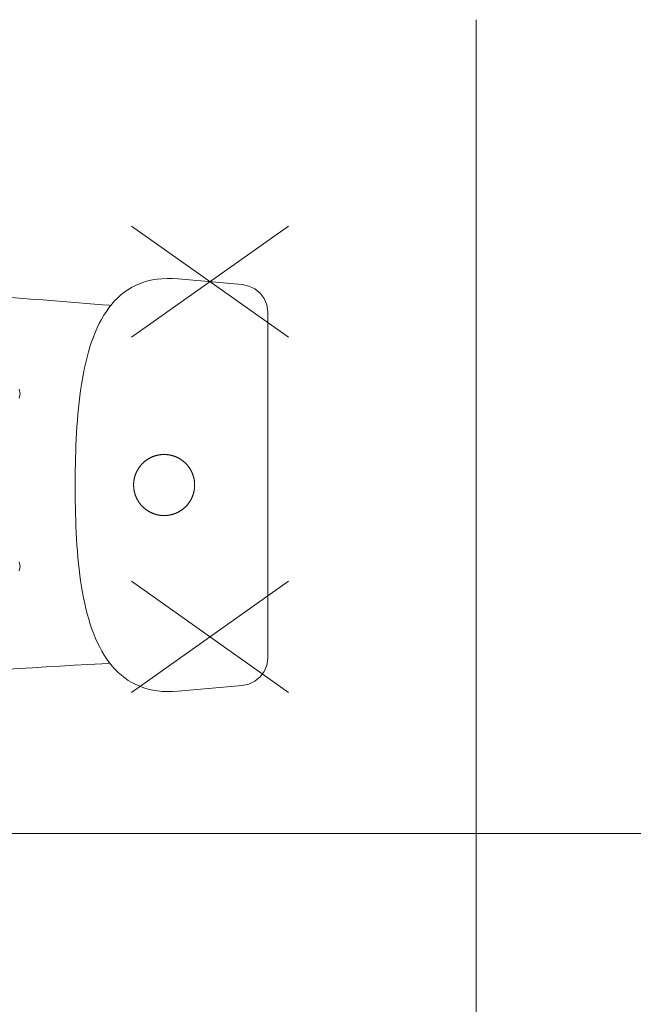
# Model space of a CAD drawing. Header units: millimetres. Extents: x 0 to 12515, y 0 to 27803.
# Tile 13 of 97: x 6939 to 6994, y 19624 to 19712. Entities that reach past the tile are written whole.
import ezdxf
from ezdxf import colors
from ezdxf.entities.mleader import LeaderData, LeaderLine
from ezdxf.math import Vec2, Vec3

# ---------------------------------------------------------------- set-up
doc = ezdxf.new("R2010")
doc.units = ezdxf.units.MM
for name, color, linetype, lineweight in [('DEMONTARZE', 86, 'Continuous', 18), ('SQ_Opis_Koty', 7, 'Continuous', 0), ('SQ_Opisy', 7, 'Continuous', 18), ('SQ_Wyburzenia', 94, 'Continuous', 18)]:
    doc.layers.add(name, color=color, linetype=linetype, lineweight=lineweight)
doc.styles.add('ARIAL', font='arial.ttf')

# ---------------------------------------------------------------- blocks, each defined once
blk = doc.blocks.new('SQ_WC kompakt')
for p, q in [((1.696, 17.858), (1.146, 17.6)), ((2.306, 17.985), (1.696, 17.858)), ((8.05, 18.497), (2.306, 17.985)), ((8.538, 18.528), (8.05, 18.497)), ((9.009, 18.534), (8.538, 18.528)), ((9.462, 18.515), (9.009, 18.534)), ((9.9, 18.471), (9.462, 18.515)), ((10.32, 18.404), (9.9, 18.471)), ((10.725, 18.313), (10.32, 18.404)), ((11.114, 18.2), (10.725, 18.313)), ((11.488, 18.065), (11.114, 18.2)), ((11.847, 17.908), (11.488, 18.065)), ((12.191, 17.73), (11.847, 17.908)), ((12.521, 17.532), (12.191, 17.73)), ((0.679, 17.225), (0.317, 16.748)), ((1.146, 17.6), (0.679, 17.225)), ((12.836, 17.314), (12.521, 17.532)), ((13.137, 17.076), (12.836, 17.314)), ((13.425, 16.82), (13.137, 17.076)), ((13.7, 16.545), (13.425, 16.82)), ((0.083, 16.182), (0, 15.543)), ((0.317, 16.748), (0.083, 16.182)), ((13.961, 16.253), (13.7, 16.545)), ((14.21, 15.944), (13.961, 16.253)), ((14.335, 15.994), (14.181, 15.98)), ((14.447, 15.618), (14.21, 15.944)), ((14.89, 16.046), (14.335, 15.994)), ((0, 15.543), (0, -15.543)), ((14.671, 15.276), (14.447, 15.618)), ((14.884, 14.919), (14.671, 15.276)), ((15.085, 14.547), (14.884, 14.919)), ((15.275, 14.161), (15.085, 14.547)), ((15.455, 13.76), (15.275, 14.161)), ((15.623, 13.347), (15.455, 13.76)), ((15.782, 12.921), (15.623, 13.347)), ((15.93, 12.483), (15.782, 12.921)), ((16.069, 12.034), (15.93, 12.483)), ((16.198, 11.574), (16.069, 12.034)), ((16.318, 11.103), (16.198, 11.574)), ((16.43, 10.622), (16.318, 11.103)), ((16.533, 10.132), (16.43, 10.622)), ((16.628, 9.634), (16.533, 10.132)), ((16.715, 9.127), (16.628, 9.634)), ((16.794, 8.613), (16.715, 9.127)), ((16.866, 8.092), (16.794, 8.613)), ((16.931, 7.564), (16.866, 8.092)), ((16.99, 7.03), (16.931, 7.564)), ((22.302, 7.706), (22.208, 7.301)), ((22.208, 7.301), (22.302, 6.897)), ((17.042, 6.491), (16.99, 7.03)), ((17.088, 5.947), (17.042, 6.491)), ((17.129, 5.399), (17.088, 5.947)), ((17.163, 4.848), (17.129, 5.399)), ((17.193, 4.293), (17.163, 4.848)), ((17.218, 3.736), (17.193, 4.293)), ((17.238, 3.176), (17.218, 3.736)), ((8.587, 2.645), (8.615, 2.653)), ((8.615, 2.653), (8.642, 2.66)), ((8.642, 2.66), (8.67, 2.666)), ((8.67, 2.666), (8.698, 2.673)), ((8.698, 2.673), (8.726, 2.679)), ((8.726, 2.679), (8.754, 2.685)), ((8.754, 2.685), (8.782, 2.69)), ((8.782, 2.69), (8.811, 2.696)), ((8.811, 2.696), (8.839, 2.701)), ((8.839, 2.701), (8.867, 2.705)), ((8.867, 2.705), (8.896, 2.71)), ((8.896, 2.71), (8.924, 2.714)), ((8.924, 2.714), (8.952, 2.718)), ((8.952, 2.718), (8.981, 2.721)), ((8.981, 2.721), (9.009, 2.724)), ((9.009, 2.724), (9.038, 2.727)), ((9.038, 2.727), (9.067, 2.73)), ((9.067, 2.73), (9.095, 2.732)), ((9.095, 2.732), (9.124, 2.734)), ((9.124, 2.734), (9.152, 2.736)), ((9.152, 2.736), (9.181, 2.737)), ((9.181, 2.737), (9.21, 2.738)), ((9.21, 2.738), (9.238, 2.739)), ((9.238, 2.739), (9.267, 2.739)), ((9.267, 2.739), (9.296, 2.74)), ((9.296, 2.74), (9.324, 2.739)), ((9.324, 2.739), (9.353, 2.739)), ((9.353, 2.739), (9.382, 2.738)), ((9.382, 2.738), (9.41, 2.737)), ((9.41, 2.737), (9.439, 2.736)), ((9.439, 2.736), (9.468, 2.734)), ((9.468, 2.734), (9.496, 2.732)), ((9.496, 2.732), (9.525, 2.73)), ((9.525, 2.73), (9.554, 2.728)), ((9.554, 2.728), (9.582, 2.725)), ((9.582, 2.725), (9.611, 2.722)), ((9.611, 2.722), (9.639, 2.718)), ((9.639, 2.718), (9.668, 2.715)), ((9.668, 2.715), (9.696, 2.711)), ((9.696, 2.711), (9.724, 2.706)), ((9.724, 2.706), (9.753, 2.702)), ((9.753, 2.702), (9.781, 2.697)), ((9.781, 2.697), (9.809, 2.692)), ((9.809, 2.692), (9.837, 2.686)), ((9.837, 2.686), (9.865, 2.68)), ((9.865, 2.68), (9.893, 2.674)), ((9.893, 2.674), (9.921, 2.668)), ((9.921, 2.668), (9.949, 2.661)), ((9.949, 2.661), (9.977, 2.654)), ((9.977, 2.654), (10.005, 2.647)), ((17.254, 2.615), (17.238, 3.176)), ((7.205, 1.766), (7.223, 1.787)), ((7.223, 1.787), (7.242, 1.809)), ((7.242, 1.809), (7.261, 1.831)), ((7.261, 1.831), (7.28, 1.852)), ((7.28, 1.852), (7.3, 1.873)), ((7.3, 1.873), (7.32, 1.894)), ((7.32, 1.894), (7.339, 1.914)), ((7.339, 1.914), (7.36, 1.935)), ((7.36, 1.935), (7.38, 1.955)), ((7.38, 1.955), (7.401, 1.975)), ((7.401, 1.975), (7.421, 1.995)), ((7.421, 1.995), (7.442, 2.014)), ((7.442, 2.014), (7.464, 2.034)), ((7.464, 2.034), (7.485, 2.053)), ((7.485, 2.053), (7.507, 2.072)), ((7.507, 2.072), (7.528, 2.09)), ((7.528, 2.09), (7.55, 2.109)), ((7.55, 2.109), (7.573, 2.127)), ((7.573, 2.127), (7.595, 2.145)), ((7.595, 2.145), (7.617, 2.163)), ((7.617, 2.163), (7.64, 2.18)), ((7.64, 2.18), (7.663, 2.197)), ((7.663, 2.197), (7.686, 2.214)), ((7.686, 2.214), (7.709, 2.231)), ((7.709, 2.231), (7.733, 2.248)), ((7.733, 2.248), (7.757, 2.264)), ((7.757, 2.264), (7.78, 2.28)), ((7.78, 2.28), (7.804, 2.296)), ((7.804, 2.296), (7.828, 2.311)), ((7.828, 2.311), (7.853, 2.327)), ((7.853, 2.327), (7.877, 2.342)), ((7.877, 2.342), (7.902, 2.356)), ((7.902, 2.356), (7.926, 2.371)), ((7.926, 2.371), (7.951, 2.385)), ((7.951, 2.385), (7.976, 2.399)), ((7.976, 2.399), (8.002, 2.413)), ((8.002, 2.413), (8.027, 2.426)), ((8.027, 2.426), (8.052, 2.439)), ((8.052, 2.439), (8.078, 2.452)), ((8.078, 2.452), (8.104, 2.465)), ((8.104, 2.465), (8.13, 2.477)), ((8.13, 2.477), (8.156, 2.489)), ((8.156, 2.489), (8.182, 2.501)), ((8.182, 2.501), (8.208, 2.513)), ((8.208, 2.513), (8.234, 2.524)), ((8.234, 2.524), (8.261, 2.535)), ((8.261, 2.535), (8.288, 2.546)), ((8.288, 2.546), (8.314, 2.556)), ((8.314, 2.556), (8.341, 2.567)), ((8.341, 2.567), (8.368, 2.576)), ((8.368, 2.576), (8.395, 2.586)), ((8.395, 2.586), (8.422, 2.595)), ((8.422, 2.595), (8.449, 2.604)), ((8.449, 2.604), (8.477, 2.613)), ((8.477, 2.613), (8.504, 2.622)), ((8.504, 2.622), (8.532, 2.63)), ((8.532, 2.63), (8.559, 2.638)), ((8.559, 2.638), (8.587, 2.645)), ((10.005, 2.647), (10.033, 2.64)), ((10.033, 2.64), (10.06, 2.632)), ((10.06, 2.632), (10.088, 2.624)), ((10.088, 2.624), (10.115, 2.615)), ((10.115, 2.615), (10.142, 2.607)), ((10.142, 2.607), (10.17, 2.598)), ((10.17, 2.598), (10.197, 2.588)), ((10.197, 2.588), (10.224, 2.579)), ((10.224, 2.579), (10.251, 2.569)), ((10.251, 2.569), (10.278, 2.559)), ((10.278, 2.559), (10.304, 2.548)), ((10.304, 2.548), (10.331, 2.538)), ((10.331, 2.538), (10.358, 2.527)), ((10.358, 2.527), (10.384, 2.516)), ((10.384, 2.516), (10.41, 2.504)), ((10.41, 2.504), (10.436, 2.492)), ((10.436, 2.492), (10.462, 2.48)), ((10.462, 2.48), (10.488, 2.468)), ((10.488, 2.468), (10.514, 2.455)), ((10.514, 2.455), (10.54, 2.443)), ((10.54, 2.443), (10.565, 2.429)), ((10.565, 2.429), (10.591, 2.416)), ((10.591, 2.416), (10.616, 2.402)), ((10.616, 2.402), (10.641, 2.388)), ((10.641, 2.388), (10.666, 2.374)), ((10.666, 2.374), (10.691, 2.36)), ((10.691, 2.36), (10.715, 2.345)), ((10.715, 2.345), (10.74, 2.33)), ((10.74, 2.33), (10.764, 2.315)), ((10.764, 2.315), (10.788, 2.3)), ((10.788, 2.3), (10.812, 2.284)), ((10.812, 2.284), (10.836, 2.268)), ((10.836, 2.268), (10.86, 2.252)), ((10.86, 2.252), (10.883, 2.235)), ((10.883, 2.235), (10.907, 2.218)), ((10.907, 2.218), (10.93, 2.201)), ((10.93, 2.201), (10.953, 2.184)), ((10.953, 2.184), (10.976, 2.167)), ((10.976, 2.167), (10.998, 2.149)), ((10.998, 2.149), (11.021, 2.131)), ((11.021, 2.131), (11.043, 2.113)), ((11.043, 2.113), (11.065, 2.095)), ((11.065, 2.095), (11.087, 2.076)), ((11.087, 2.076), (11.108, 2.057)), ((11.108, 2.057), (11.13, 2.038)), ((11.13, 2.038), (11.151, 2.019)), ((11.151, 2.019), (11.172, 1.999)), ((11.172, 1.999), (11.193, 1.98)), ((11.193, 1.98), (11.213, 1.96)), ((11.213, 1.96), (11.234, 1.94)), ((11.234, 1.94), (11.254, 1.919)), ((11.254, 1.919), (11.274, 1.899)), ((11.274, 1.899), (11.294, 1.878)), ((11.294, 1.878), (11.313, 1.857)), ((11.313, 1.857), (11.333, 1.836)), ((11.333, 1.836), (11.352, 1.814)), ((11.352, 1.814), (11.371, 1.793)), ((11.371, 1.793), (11.389, 1.771)), ((11.389, 1.771), (11.408, 1.749)), ((17.266, 2.054), (17.254, 2.615)), ((17.275, 1.492), (17.266, 2.054)), ((6.702, 0.871), (6.711, 0.898)), ((6.711, 0.898), (6.721, 0.925)), ((6.721, 0.925), (6.73, 0.952)), ((6.73, 0.952), (6.74, 0.979)), ((6.74, 0.979), (6.751, 1.005)), ((6.751, 1.005), (6.762, 1.032)), ((6.762, 1.032), (6.772, 1.058)), ((6.772, 1.058), (6.784, 1.085)), ((6.784, 1.085), (6.795, 1.111)), ((6.795, 1.111), (6.807, 1.137)), ((6.807, 1.137), (6.819, 1.163)), ((6.819, 1.163), (6.831, 1.189)), ((6.831, 1.189), (6.844, 1.215)), ((6.844, 1.215), (6.857, 1.241)), ((6.857, 1.241), (6.87, 1.266)), ((6.87, 1.266), (6.883, 1.292)), ((6.883, 1.292), (6.897, 1.317)), ((6.897, 1.317), (6.911, 1.342)), ((6.911, 1.342), (6.925, 1.367)), ((6.925, 1.367), (6.939, 1.392)), ((6.939, 1.392), (6.954, 1.416)), ((6.954, 1.416), (6.969, 1.441)), ((6.969, 1.441), (6.984, 1.465)), ((6.984, 1.465), (7, 1.489)), ((7, 1.489), (7.016, 1.513)), ((7.016, 1.513), (7.032, 1.537)), ((7.032, 1.537), (7.048, 1.561)), ((7.048, 1.561), (7.064, 1.584)), ((7.064, 1.584), (7.081, 1.608)), ((7.081, 1.608), (7.098, 1.631)), ((7.098, 1.631), (7.115, 1.654)), ((7.115, 1.654), (7.132, 1.676)), ((7.132, 1.676), (7.15, 1.699)), ((7.15, 1.699), (7.168, 1.721)), ((7.168, 1.721), (7.186, 1.744)), ((7.186, 1.744), (7.205, 1.766)), ((11.408, 1.749), (11.426, 1.727)), ((11.426, 1.727), (11.444, 1.704)), ((11.444, 1.704), (11.462, 1.682)), ((11.462, 1.682), (11.479, 1.659)), ((11.479, 1.659), (11.496, 1.636)), ((11.496, 1.636), (11.514, 1.613)), ((11.514, 1.613), (11.53, 1.59)), ((11.53, 1.59), (11.547, 1.566)), ((11.547, 1.566), (11.563, 1.543)), ((11.563, 1.543), (11.579, 1.519)), ((11.579, 1.519), (11.595, 1.495)), ((11.595, 1.495), (11.61, 1.471)), ((11.61, 1.471), (11.626, 1.447)), ((11.626, 1.447), (11.641, 1.422)), ((11.641, 1.422), (11.655, 1.398)), ((11.655, 1.398), (11.67, 1.373)), ((11.67, 1.373), (11.684, 1.348)), ((11.684, 1.348), (11.698, 1.323)), ((11.698, 1.323), (11.712, 1.298)), ((11.712, 1.298), (11.725, 1.272)), ((11.725, 1.272), (11.739, 1.247)), ((11.739, 1.247), (11.752, 1.221)), ((11.752, 1.221), (11.764, 1.196)), ((11.764, 1.196), (11.777, 1.17)), ((11.777, 1.17), (11.789, 1.144)), ((11.789, 1.144), (11.801, 1.118)), ((11.801, 1.118), (11.812, 1.091)), ((11.812, 1.091), (11.823, 1.065)), ((11.823, 1.065), (11.834, 1.038)), ((11.834, 1.038), (11.845, 1.012)), ((11.845, 1.012), (11.856, 0.985)), ((11.856, 0.985), (11.866, 0.958)), ((11.866, 0.958), (11.876, 0.931)), ((11.876, 0.931), (11.885, 0.904)), ((11.885, 0.904), (11.895, 0.877)), ((17.28, 0.93), (17.275, 1.492)), ((17.282, 0.369), (17.28, 0.93)), ((6.56, 0.054), (6.561, 0.083)), ((6.56, 0.025), (6.56, 0.054)), ((6.56, -0.003), (6.56, 0.025)), ((6.561, 0.083), (6.562, 0.111)), ((6.562, 0.111), (6.563, 0.14)), ((6.563, 0.14), (6.565, 0.169)), ((6.565, 0.169), (6.567, 0.197)), ((6.567, 0.197), (6.569, 0.226)), ((6.569, 0.226), (6.572, 0.254)), ((6.572, 0.254), (6.574, 0.283)), ((6.574, 0.283), (6.577, 0.312)), ((6.577, 0.312), (6.581, 0.34)), ((6.581, 0.34), (6.585, 0.368)), ((6.585, 0.368), (6.589, 0.397)), ((6.589, 0.397), (6.593, 0.425)), ((6.593, 0.425), (6.597, 0.454)), ((6.597, 0.454), (6.602, 0.482)), ((6.602, 0.482), (6.608, 0.51)), ((6.608, 0.51), (6.613, 0.538)), ((6.613, 0.538), (6.619, 0.566)), ((6.619, 0.566), (6.625, 0.594)), ((6.625, 0.594), (6.631, 0.622)), ((6.631, 0.622), (6.638, 0.65)), ((6.638, 0.65), (6.645, 0.678)), ((6.645, 0.678), (6.652, 0.706)), ((6.652, 0.706), (6.66, 0.733)), ((6.66, 0.733), (6.668, 0.761)), ((6.668, 0.761), (6.676, 0.789)), ((6.676, 0.789), (6.684, 0.816)), ((6.684, 0.816), (6.693, 0.843)), ((6.693, 0.843), (6.702, 0.871)), ((11.895, 0.877), (11.904, 0.85)), ((11.904, 0.85), (11.912, 0.823)), ((11.912, 0.823), (11.921, 0.795)), ((11.921, 0.795), (11.929, 0.768)), ((11.929, 0.768), (11.937, 0.74)), ((11.937, 0.74), (11.945, 0.713)), ((11.945, 0.713), (11.952, 0.685)), ((11.952, 0.685), (11.959, 0.657)), ((11.959, 0.657), (11.966, 0.629)), ((11.966, 0.629), (11.972, 0.601)), ((11.972, 0.601), (11.978, 0.573)), ((11.978, 0.573), (11.984, 0.545)), ((11.984, 0.545), (11.99, 0.517)), ((11.99, 0.517), (11.995, 0.489)), ((11.995, 0.489), (12, 0.46)), ((12, 0.46), (12.004, 0.432)), ((12.004, 0.432), (12.009, 0.404)), ((12.009, 0.404), (12.013, 0.375)), ((12.013, 0.375), (12.017, 0.347)), ((12.017, 0.347), (12.02, 0.318)), ((12.02, 0.318), (12.023, 0.29)), ((12.023, 0.29), (12.026, 0.261)), ((12.026, 0.261), (12.029, 0.233)), ((12.029, 0.233), (12.031, 0.204)), ((12.031, 0.204), (12.033, 0.176)), ((12.033, 0.176), (12.035, 0.147)), ((12.035, 0.147), (12.036, 0.118)), ((12.036, 0.118), (12.037, 0.09)), ((12.037, 0.09), (12.038, 0.061)), ((12.038, 0.061), (12.039, 0.032)), ((12.039, 0.032), (12.039, 0.004)), ((12.039, 0.004), (12.039, -0.025)), ((17.281, -0.19), (17.282, 0.369)), ((6.56, -0.032), (6.56, -0.003)), ((6.56, -0.061), (6.56, -0.032)), ((6.561, -0.089), (6.56, -0.061)), ((6.562, -0.118), (6.561, -0.089)), ((6.564, -0.147), (6.562, -0.118)), ((6.565, -0.175), (6.564, -0.147)), ((6.567, -0.204), (6.565, -0.175)), ((6.57, -0.233), (6.567, -0.204)), ((6.572, -0.261), (6.57, -0.233)), ((6.575, -0.29), (6.572, -0.261)), ((6.578, -0.318), (6.575, -0.29)), ((6.582, -0.347), (6.578, -0.318)), ((6.586, -0.375), (6.582, -0.347)), ((6.59, -0.404), (6.586, -0.375)), ((6.594, -0.432), (6.59, -0.404)), ((6.599, -0.46), (6.594, -0.432)), ((6.604, -0.488), (6.599, -0.46)), ((6.609, -0.517), (6.604, -0.488)), ((6.614, -0.545), (6.609, -0.517)), ((6.62, -0.573), (6.614, -0.545)), ((6.626, -0.601), (6.62, -0.573)), ((6.633, -0.629), (6.626, -0.601)), ((6.64, -0.657), (6.633, -0.629)), ((6.647, -0.685), (6.64, -0.657)), ((6.654, -0.712), (6.647, -0.685)), ((6.662, -0.74), (6.654, -0.712)), ((6.669, -0.768), (6.662, -0.74)), ((6.678, -0.795), (6.669, -0.768)), ((6.686, -0.822), (6.678, -0.795)), ((6.695, -0.85), (6.686, -0.822)), ((6.704, -0.877), (6.695, -0.85)), ((6.713, -0.904), (6.704, -0.877)), ((11.897, -0.87), (11.888, -0.897)), ((11.906, -0.843), (11.897, -0.87)), ((11.915, -0.816), (11.906, -0.843)), ((11.923, -0.788), (11.915, -0.816)), ((11.931, -0.761), (11.923, -0.788)), ((11.939, -0.733), (11.931, -0.761)), ((11.946, -0.706), (11.939, -0.733)), ((11.954, -0.678), (11.946, -0.706)), ((11.961, -0.65), (11.954, -0.678)), ((11.967, -0.622), (11.961, -0.65)), ((11.974, -0.594), (11.967, -0.622)), ((11.98, -0.566), (11.974, -0.594)), ((11.985, -0.538), (11.98, -0.566)), ((11.991, -0.51), (11.985, -0.538)), ((11.996, -0.482), (11.991, -0.51)), ((12.001, -0.453), (11.996, -0.482)), ((12.006, -0.425), (12.001, -0.453)), ((12.01, -0.397), (12.006, -0.425)), ((12.014, -0.368), (12.01, -0.397)), ((12.018, -0.34), (12.014, -0.368)), ((12.021, -0.311), (12.018, -0.34)), ((12.024, -0.283), (12.021, -0.311)), ((12.027, -0.254), (12.024, -0.283)), ((12.029, -0.226), (12.027, -0.254)), ((12.032, -0.197), (12.029, -0.226)), ((12.034, -0.168), (12.032, -0.197)), ((12.035, -0.14), (12.034, -0.168)), ((12.037, -0.111), (12.035, -0.14)), ((12.038, -0.082), (12.037, -0.111)), ((12.039, -0.025), (12.038, -0.054)), ((12.038, -0.054), (12.038, -0.082)), ((17.271, -1.318), (17.278, -0.753)), ((17.278, -0.753), (17.281, -0.19)), ((17.281, -0.19), (17.281, -0.19)), ((6.723, -0.931), (6.713, -0.904)), ((6.733, -0.958), (6.723, -0.931)), ((6.743, -0.985), (6.733, -0.958)), ((6.753, -1.012), (6.743, -0.985)), ((6.764, -1.038), (6.753, -1.012)), ((6.775, -1.065), (6.764, -1.038)), ((6.786, -1.091), (6.775, -1.065)), ((6.798, -1.117), (6.786, -1.091)), ((6.81, -1.143), (6.798, -1.117)), ((6.822, -1.169), (6.81, -1.143)), ((6.834, -1.195), (6.822, -1.169)), ((6.847, -1.221), (6.834, -1.195)), ((6.86, -1.247), (6.847, -1.221)), ((6.873, -1.272), (6.86, -1.247)), ((6.886, -1.298), (6.873, -1.272)), ((6.9, -1.323), (6.886, -1.298)), ((6.914, -1.348), (6.9, -1.323)), ((6.928, -1.373), (6.914, -1.348)), ((6.943, -1.397), (6.928, -1.373)), ((6.958, -1.422), (6.943, -1.397)), ((6.973, -1.446), (6.958, -1.422)), ((6.988, -1.471), (6.973, -1.446)), ((7.003, -1.495), (6.988, -1.471)), ((7.019, -1.519), (7.003, -1.495)), ((7.035, -1.543), (7.019, -1.519)), ((7.052, -1.566), (7.035, -1.543)), ((7.068, -1.59), (7.052, -1.566)), ((7.085, -1.613), (7.068, -1.59)), ((7.102, -1.636), (7.085, -1.613)), ((7.119, -1.659), (7.102, -1.636)), ((7.137, -1.682), (7.119, -1.659)), ((7.154, -1.704), (7.137, -1.682)), ((7.172, -1.727), (7.154, -1.704)), ((7.191, -1.749), (7.172, -1.727)), ((7.209, -1.771), (7.191, -1.749)), ((11.394, -1.765), (11.376, -1.787)), ((11.412, -1.743), (11.394, -1.765)), ((11.431, -1.721), (11.412, -1.743)), ((11.449, -1.699), (11.431, -1.721)), ((11.466, -1.676), (11.449, -1.699)), ((11.484, -1.653), (11.466, -1.676)), ((11.501, -1.63), (11.484, -1.653)), ((11.518, -1.607), (11.501, -1.63)), ((11.534, -1.584), (11.518, -1.607)), ((11.551, -1.56), (11.534, -1.584)), ((11.567, -1.537), (11.551, -1.56)), ((11.583, -1.513), (11.567, -1.537)), ((11.599, -1.489), (11.583, -1.513)), ((11.614, -1.465), (11.599, -1.489)), ((11.63, -1.441), (11.614, -1.465)), ((11.644, -1.416), (11.63, -1.441)), ((11.659, -1.391), (11.644, -1.416)), ((11.674, -1.367), (11.659, -1.391)), ((11.688, -1.342), (11.674, -1.367)), ((11.702, -1.317), (11.688, -1.342)), ((11.715, -1.291), (11.702, -1.317)), ((11.729, -1.266), (11.715, -1.291)), ((11.742, -1.24), (11.729, -1.266)), ((11.755, -1.215), (11.742, -1.24)), ((11.767, -1.189), (11.755, -1.215)), ((11.78, -1.163), (11.767, -1.189)), ((11.792, -1.137), (11.78, -1.163)), ((11.803, -1.111), (11.792, -1.137)), ((11.815, -1.085), (11.803, -1.111)), ((11.826, -1.058), (11.815, -1.085)), ((11.837, -1.032), (11.826, -1.058)), ((11.848, -1.005), (11.837, -1.032)), ((11.858, -0.978), (11.848, -1.005)), ((11.868, -0.952), (11.858, -0.978)), ((11.878, -0.925), (11.868, -0.952)), ((11.888, -0.897), (11.878, -0.925)), ((17.262, -1.882), (17.271, -1.318)), ((7.228, -1.793), (7.209, -1.771)), ((7.246, -1.814), (7.228, -1.793)), ((7.266, -1.836), (7.246, -1.814)), ((7.285, -1.857), (7.266, -1.836)), ((7.304, -1.878), (7.285, -1.857)), ((7.324, -1.899), (7.304, -1.878)), ((7.344, -1.919), (7.324, -1.899)), ((7.364, -1.939), (7.344, -1.919)), ((7.385, -1.96), (7.364, -1.939)), ((7.405, -1.98), (7.385, -1.96)), ((7.426, -1.999), (7.405, -1.98)), ((7.447, -2.019), (7.426, -1.999)), ((7.469, -2.038), (7.447, -2.019)), ((7.49, -2.057), (7.469, -2.038)), ((7.512, -2.076), (7.49, -2.057)), ((7.533, -2.095), (7.512, -2.076)), ((7.556, -2.113), (7.533, -2.095)), ((7.578, -2.131), (7.556, -2.113)), ((7.6, -2.149), (7.578, -2.131)), ((7.623, -2.167), (7.6, -2.149)), ((7.646, -2.184), (7.623, -2.167)), ((7.669, -2.201), (7.646, -2.184)), ((7.692, -2.218), (7.669, -2.201)), ((7.715, -2.235), (7.692, -2.218)), ((7.738, -2.251), (7.715, -2.235)), ((7.762, -2.268), (7.738, -2.251)), ((7.786, -2.284), (7.762, -2.268)), ((7.81, -2.299), (7.786, -2.284)), ((7.834, -2.315), (7.81, -2.299)), ((7.858, -2.33), (7.834, -2.315)), ((7.883, -2.345), (7.858, -2.33)), ((7.908, -2.36), (7.883, -2.345)), ((7.932, -2.374), (7.908, -2.36)), ((7.957, -2.388), (7.932, -2.374)), ((7.982, -2.402), (7.957, -2.388)), ((8.008, -2.416), (7.982, -2.402)), ((8.033, -2.429), (8.008, -2.416)), ((8.058, -2.442), (8.033, -2.429)), ((8.084, -2.455), (8.058, -2.442)), ((8.11, -2.468), (8.084, -2.455)), ((8.136, -2.48), (8.11, -2.468)), ((8.162, -2.492), (8.136, -2.48)), ((8.188, -2.504), (8.162, -2.492)), ((8.214, -2.516), (8.188, -2.504)), ((8.241, -2.527), (8.214, -2.516)), ((8.267, -2.538), (8.241, -2.527)), ((8.294, -2.548), (8.267, -2.538)), ((8.321, -2.559), (8.294, -2.548)), ((8.347, -2.569), (8.321, -2.559)), ((8.374, -2.579), (8.347, -2.569)), ((8.401, -2.588), (8.374, -2.579)), ((8.429, -2.598), (8.401, -2.588)), ((8.456, -2.607), (8.429, -2.598)), ((8.483, -2.615), (8.456, -2.607)), ((8.511, -2.624), (8.483, -2.615)), ((8.538, -2.632), (8.511, -2.624)), ((8.566, -2.64), (8.538, -2.632)), ((8.593, -2.647), (8.566, -2.64)), ((8.621, -2.654), (8.593, -2.647)), ((10.012, -2.645), (9.984, -2.653)), ((10.04, -2.638), (10.012, -2.645)), ((10.067, -2.63), (10.04, -2.638)), ((10.095, -2.622), (10.067, -2.63)), ((10.122, -2.613), (10.095, -2.622)), ((10.149, -2.604), (10.122, -2.613)), ((10.177, -2.595), (10.149, -2.604)), ((10.204, -2.586), (10.177, -2.595)), ((10.231, -2.576), (10.204, -2.586)), ((10.258, -2.566), (10.231, -2.576)), ((10.285, -2.556), (10.258, -2.566)), ((10.311, -2.546), (10.285, -2.556)), ((10.338, -2.535), (10.311, -2.546)), ((10.364, -2.524), (10.338, -2.535)), ((10.391, -2.513), (10.364, -2.524)), ((10.417, -2.501), (10.391, -2.513)), ((10.443, -2.489), (10.417, -2.501)), ((10.469, -2.477), (10.443, -2.489)), ((10.495, -2.465), (10.469, -2.477)), ((10.521, -2.452), (10.495, -2.465)), ((10.546, -2.439), (10.521, -2.452)), ((10.572, -2.426), (10.546, -2.439)), ((10.597, -2.413), (10.572, -2.426)), ((10.622, -2.399), (10.597, -2.413)), ((10.647, -2.385), (10.622, -2.399)), ((10.672, -2.371), (10.647, -2.385)), ((10.697, -2.356), (10.672, -2.371)), ((10.722, -2.341), (10.697, -2.356)), ((10.746, -2.326), (10.722, -2.341)), ((10.77, -2.311), (10.746, -2.326)), ((10.794, -2.296), (10.77, -2.311)), ((10.818, -2.28), (10.794, -2.296)), ((10.842, -2.264), (10.818, -2.28)), ((10.866, -2.247), (10.842, -2.264)), ((10.889, -2.231), (10.866, -2.247)), ((10.913, -2.214), (10.889, -2.231)), ((10.936, -2.197), (10.913, -2.214)), ((10.959, -2.18), (10.936, -2.197)), ((10.981, -2.162), (10.959, -2.18)), ((11.004, -2.145), (10.981, -2.162)), ((11.026, -2.127), (11.004, -2.145)), ((11.048, -2.109), (11.026, -2.127)), ((11.07, -2.09), (11.048, -2.109)), ((11.092, -2.071), (11.07, -2.09)), ((11.114, -2.053), (11.092, -2.071)), ((11.135, -2.033), (11.114, -2.053)), ((11.156, -2.014), (11.135, -2.033)), ((11.177, -1.995), (11.156, -2.014)), ((11.198, -1.975), (11.177, -1.995)), ((11.219, -1.955), (11.198, -1.975)), ((11.239, -1.935), (11.219, -1.955)), ((11.259, -1.914), (11.239, -1.935)), ((11.279, -1.894), (11.259, -1.914)), ((11.299, -1.873), (11.279, -1.894)), ((11.318, -1.852), (11.299, -1.873)), ((11.338, -1.83), (11.318, -1.852)), ((11.357, -1.809), (11.338, -1.83)), ((11.376, -1.787), (11.357, -1.809)), ((17.234, -3.011), (17.25, -2.447)), ((17.25, -2.447), (17.262, -1.882)), ((8.649, -2.661), (8.621, -2.654)), ((8.677, -2.668), (8.649, -2.661)), ((8.705, -2.674), (8.677, -2.668)), ((8.733, -2.68), (8.705, -2.674)), ((8.761, -2.686), (8.733, -2.68)), ((8.789, -2.692), (8.761, -2.686)), ((8.817, -2.697), (8.789, -2.692)), ((8.846, -2.702), (8.817, -2.697)), ((8.874, -2.706), (8.846, -2.702)), ((8.902, -2.711), (8.874, -2.706)), ((8.931, -2.715), (8.902, -2.711)), ((8.959, -2.718), (8.931, -2.715)), ((8.988, -2.722), (8.959, -2.718)), ((9.016, -2.725), (8.988, -2.722)), ((9.045, -2.728), (9.016, -2.725)), ((9.073, -2.73), (9.045, -2.728)), ((9.102, -2.732), (9.073, -2.73)), ((9.13, -2.734), (9.102, -2.732)), ((9.159, -2.736), (9.13, -2.734)), ((9.188, -2.737), (9.159, -2.736)), ((9.216, -2.738), (9.188, -2.737)), ((9.245, -2.739), (9.216, -2.738)), ((9.274, -2.739), (9.245, -2.739)), ((9.303, -2.74), (9.274, -2.739)), ((9.299, -2.74), (9.299, -2.74)), ((9.332, -2.739), (9.303, -2.74)), ((9.303, -2.74), (9.303, -2.74)), ((9.36, -2.739), (9.332, -2.739)), ((9.389, -2.738), (9.36, -2.739)), ((9.418, -2.737), (9.389, -2.738)), ((9.446, -2.736), (9.418, -2.737)), ((9.475, -2.734), (9.446, -2.736)), ((9.504, -2.732), (9.475, -2.734)), ((9.532, -2.73), (9.504, -2.732)), ((9.561, -2.727), (9.532, -2.73)), ((9.589, -2.724), (9.561, -2.727)), ((9.618, -2.721), (9.589, -2.724)), ((9.646, -2.717), (9.618, -2.721)), ((9.675, -2.714), (9.646, -2.717)), ((9.703, -2.71), (9.675, -2.714)), ((9.732, -2.705), (9.703, -2.71)), ((9.76, -2.701), (9.732, -2.705)), ((9.788, -2.696), (9.76, -2.701)), ((9.816, -2.69), (9.788, -2.696)), ((9.844, -2.685), (9.816, -2.69)), ((9.872, -2.679), (9.844, -2.685)), ((9.9, -2.673), (9.872, -2.679)), ((9.928, -2.666), (9.9, -2.673)), ((9.956, -2.66), (9.928, -2.666)), ((9.984, -2.653), (9.956, -2.66)), ((17.214, -3.574), (17.234, -3.011)), ((17.161, -4.693), (17.19, -4.135)), ((17.19, -4.135), (17.214, -3.574)), ((17.088, -5.801), (17.127, -5.249)), ((17.127, -5.249), (17.161, -4.693)), ((17.043, -6.35), (17.088, -5.801)), ((16.936, -7.431), (16.993, -6.893)), ((16.993, -6.893), (17.043, -6.35)), ((16.873, -7.964), (16.936, -7.431)), ((22.302, -7.792), (22.208, -8.196)), ((16.725, -9.009), (16.803, -8.49)), ((16.803, -8.49), (16.873, -7.964)), ((22.208, -8.196), (22.302, -8.601)), ((16.548, -10.025), (16.641, -9.521)), ((16.641, -9.521), (16.725, -9.009)), ((16.338, -11.006), (16.447, -10.52)), ((16.447, -10.52), (16.548, -10.025)), ((16.093, -11.947), (16.22, -11.482)), ((16.22, -11.482), (16.338, -11.006)), ((15.956, -12.402), (16.093, -11.947)), ((15.654, -13.276), (15.81, -12.845)), ((15.81, -12.845), (15.956, -12.402)), ((15.121, -14.491), (15.31, -14.099)), ((15.31, -14.099), (15.487, -13.694)), ((15.487, -13.694), (15.654, -13.276)), ((14.71, -15.229), (14.921, -14.867)), ((14.921, -14.867), (15.121, -14.491)), ((0, -15.543), (0.083, -16.182)), ((14.251, -15.906), (14.486, -15.576)), ((14.486, -15.576), (14.71, -15.229)), ((0.083, -16.182), (0.317, -16.748)), ((0.317, -16.748), (0.679, -17.225)), ((13.467, -16.794), (13.741, -16.516)), ((13.741, -16.516), (14.002, -16.219)), ((14.002, -16.219), (14.251, -15.906)), ((14.085, -16.115), (14.274, -16.132)), ((14.274, -16.132), (14.83, -16.182)), ((0.679, -17.225), (1.147, -17.6)), ((1.147, -17.6), (1.697, -17.858)), ((12.229, -17.718), (12.56, -17.516)), ((12.56, -17.516), (12.876, -17.295)), ((12.876, -17.295), (13.178, -17.054)), ((13.178, -17.054), (13.467, -16.794)), ((1.697, -17.858), (2.306, -17.985)), ((2.306, -17.985), (8.05, -18.497)), ((8.05, -18.497), (8.544, -18.528)), ((8.544, -18.528), (9.02, -18.534)), ((9.02, -18.534), (9.479, -18.515)), ((9.479, -18.515), (9.921, -18.47)), ((9.921, -18.47), (10.346, -18.402)), ((10.346, -18.402), (10.754, -18.31)), ((10.754, -18.31), (11.146, -18.195)), ((11.146, -18.195), (11.523, -18.058)), ((11.523, -18.058), (11.884, -17.898)), ((11.884, -17.898), (12.229, -17.718))]:
    blk.add_line(p, q)
at = {"linetype": 'Continuous'}
for centre, radius, start, end in [((-24.474, 779.338), 764.306, 272.952252, 274.44953), ((55.684, 458.659), 476.595, 265.0825, 267.83642)]:
    blk.add_arc(centre, radius, start, end, dxfattribs=at)
blk = doc.blocks.new('_Dot')
at = {"color": 0, "linetype": 'ByBlock', "lineweight": -2}
blk.add_line((-0.5, 0), (-1, 0), dxfattribs=at)
at = {"color": 0, "linetype": 'ByBlock', "const_width": 0.5}
blk.add_lwpolyline([(-0.25, 0, 1), (0.25, 0, 1)], format="xyb", close=True, dxfattribs=at)

msp = doc.modelspace()

# ---------------------------------------------------------------- linework, layer by layer
at = {"layer": 'DEMONTARZE', "color": 240, "true_color": 0xed1f24}
for p, q in [((6949.215, 19693.567), (6963.298, 19683.595)), ((6963.298, 19693.567), (6949.215, 19683.595)), ((6949.215, 19661.704), (6963.298, 19651.731)), ((6963.298, 19661.704), (6949.215, 19651.731))]:
    msp.add_line(p, q, dxfattribs=at)
at = {"layer": 'SQ_Opisy', "lineweight": 9}
for p, q in [((6980.148, 19712.094), (6980.148, 19543)), ((6774.867, 19639.08), (7771.31, 19639.08))]:
    msp.add_line(p, q, dxfattribs=at)

# ---------------------------------------------------------------- block references
at = {"layer": 'SQ_Wyburzenia', "rotation": 180}
msp.add_blockref('SQ_WC kompakt', (6961.435, 19670.34), dxfattribs=at)

# ---------------------------------------------------------------- leaders
at = {"layer": 'SQ_Opis_Koty'}
ml = msp.add_multileader_mtext('Standard', dxfattribs=at)
ml.set_content('OTWÓR DRZWIOWY\\PDO WYKUCIA', color=256, style='ARIAL')
ml.set_leader_properties()
ml.set_arrow_properties(name='DOT')
ml.build(insert=Vec2(0, 0))
ml.multileader.update_dxf_attribs({"dogleg_length": 20})
ctx = ml.context
ctx.base_point, ctx.char_height, ctx.landing_gap_size, ctx.plane_origin = Vec3(9386.739, 21642.041), 16, 5, Vec3(9749.784, 22289.728)
ctx.text_align_type = 2
notes = []
notes.append((ctx, [(0, (0, 0, 0), (0, 0), (1, 0), 1, [])]))
ctx.mtext.insert, ctx.mtext.alignment, ctx.mtext.flow_direction = Vec3(9608.994, 21650.178), 3, 5
for ctx, leaders in notes:
    for number, flags, end, landing, length, lines in leaders:
        leader = LeaderData()
        leader.index, (leader.has_last_leader_line, leader.has_dogleg_vector, leader.attachment_direction) = number, flags
        leader.last_leader_point, leader.dogleg_vector, leader.dogleg_length = Vec3(end), Vec3(landing), length
        for number, points, colour, breaks in lines:
            line = LeaderLine()
            line.index, line.vertices, line.color, line.breaks = number, Vec3.list(points), colors.encode_raw_color(colour), breaks
            leader.lines.append(line)
        ctx.leaders.append(leader)

doc.saveas('drawing.dxf')
